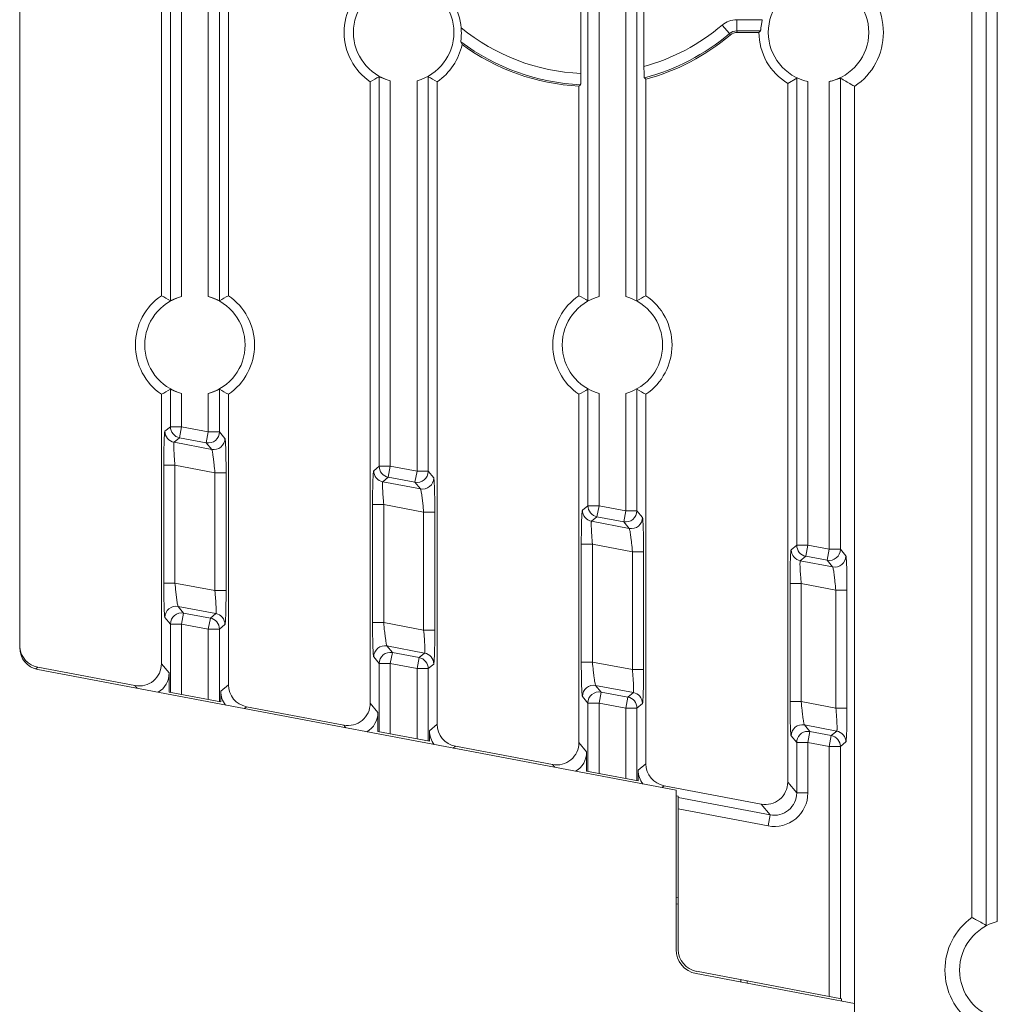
# Model space of a CAD drawing. Header units: millimetres. Extents: x 1111 to 2862, y 128 to 537.
# Tile 8 of 14: x 2570 to 2614, y 339 to 383. Entities that reach past the tile are written whole.
import ezdxf

# ---------------------------------------------------------------- set-up
doc = ezdxf.new("R2010")
doc.units = ezdxf.units.MM
doc.header["$LTSCALE"] = 10
doc.layers.get('0').update_dxf_attribs({"linetype": 'CONTINUOUS', "lineweight": 15})

msp = doc.modelspace()

# ---------------------------------------------------------------- linework, layer by layer
at = {"color": 7, "linetype": 'Continuous'}
for p, q in [((2569.983, 354.935), (2569.983, 396.987)), ((2576.333, 370.694), (2576.333, 394.279)), ((2576.736, 370.47), (2576.736, 394.503)), ((2577.235, 394.318), (2577.235, 370.656)), ((2578.431, 370.656), (2578.431, 394.318)), ((2578.931, 394.503), (2578.931, 370.47)), ((2579.333, 370.694), (2579.333, 394.279)), ((2595.121, 394.326), (2595.121, 380.646)), ((2595.436, 370.47), (2595.436, 394.503)), ((2595.935, 394.318), (2595.935, 370.656)), ((2597.131, 370.656), (2597.131, 394.318)), ((2597.631, 394.503), (2597.631, 370.47)), ((2597.946, 394.326), (2597.946, 380.963)), ((2613.273, 394.483), (2613.273, 342.49)), ((2613.773, 394.308), (2613.773, 342.666)), ((2612.633, 342.844), (2612.633, 394.129)), ((2601.776, 382.438), (2601.452, 382.818)), ((2602.1, 383.057), (2603.247, 383.057)), ((2602.1, 383.057), (2602.1, 382.557)), ((2601.803, 382.368), (2601.776, 382.438)), ((2603.167, 382.557), (2602.1, 382.557)), ((2602.126, 382.487), (2602.1, 382.557)), ((2603.096, 382.487), (2602.126, 382.487)), ((2585.683, 352.444), (2585.683, 380.279)), ((2586.086, 363.056), (2586.086, 380.503)), ((2586.585, 380.318), (2586.585, 363.056)), ((2587.781, 362.83), (2587.781, 380.318)), ((2588.281, 380.503), (2588.281, 362.83)), ((2588.683, 351.498), (2588.683, 380.279)), ((2598.033, 370.694), (2598.033, 380.396)), ((2604.786, 380.442), (2604.383, 380.203)), ((2604.383, 380.203), (2604.383, 348.906)), ((2604.786, 359.518), (2604.786, 380.442)), ((2605.285, 380.288), (2605.285, 359.518)), ((2606.244, 359.337), (2606.244, 380.288)), ((2606.744, 380.442), (2606.744, 359.337)), ((2595.033, 370.694), (2595.033, 380.08)), ((2607.383, 285.187), (2607.383, 380.073)), ((2576.736, 364.825), (2576.736, 366.503)), ((2578.931, 366.503), (2578.931, 364.598)), ((2595.436, 361.287), (2595.436, 366.503)), ((2597.631, 366.503), (2597.631, 361.061)), ((2576.333, 354.213), (2576.333, 366.279)), ((2577.235, 366.318), (2577.235, 364.825)), ((2578.431, 364.598), (2578.431, 366.318)), ((2579.333, 353.267), (2579.333, 366.279)), ((2595.033, 350.675), (2595.033, 366.279)), ((2595.935, 366.318), (2595.935, 361.287)), ((2597.131, 361.061), (2597.131, 366.318)), ((2598.033, 349.729), (2598.033, 366.279)), ((2576.736, 364.825), (2576.489, 364.621)), ((2576.736, 364.825), (2577.235, 364.825)), ((2577.235, 364.825), (2577.142, 364.334)), ((2578.431, 364.598), (2577.235, 364.825)), ((2576.896, 364.13), (2577.142, 364.334)), ((2578.339, 364.107), (2577.142, 364.334)), ((2578.339, 364.107), (2578.431, 364.598)), ((2578.431, 364.598), (2578.931, 364.598)), ((2579.177, 364.301), (2578.931, 364.598)), ((2576.896, 364.13), (2578.585, 363.81)), ((2578.339, 364.107), (2578.585, 363.81)), ((2576.938, 363.105), (2576.439, 363.105)), ((2576.439, 357.821), (2576.439, 363.105)), ((2576.938, 363.105), (2578.728, 362.766)), ((2576.938, 363.105), (2576.938, 357.821)), ((2586.086, 363.056), (2585.839, 362.852)), ((2586.086, 363.056), (2586.585, 363.056)), ((2586.585, 363.056), (2586.492, 362.565)), ((2587.781, 362.83), (2586.585, 363.056)), ((2578.728, 362.766), (2579.228, 362.766)), ((2578.728, 357.483), (2578.728, 362.766)), ((2579.228, 362.766), (2579.228, 357.483)), ((2586.246, 362.361), (2586.492, 362.565)), ((2587.689, 362.339), (2586.492, 362.565)), ((2587.689, 362.339), (2587.781, 362.83)), ((2587.781, 362.83), (2588.281, 362.83)), ((2588.527, 362.532), (2588.281, 362.83)), ((2586.246, 362.361), (2587.935, 362.041)), ((2587.689, 362.339), (2587.935, 362.041)), ((2586.288, 361.336), (2585.789, 361.336)), ((2585.789, 356.053), (2585.789, 361.336)), ((2586.288, 361.336), (2588.078, 360.997)), ((2586.288, 361.336), (2586.288, 356.053)), ((2595.436, 361.287), (2595.189, 361.083)), ((2595.436, 361.287), (2595.935, 361.287)), ((2595.935, 361.287), (2595.842, 360.796)), ((2597.131, 361.061), (2595.935, 361.287)), ((2588.078, 360.997), (2588.578, 360.997)), ((2588.078, 355.714), (2588.078, 360.997)), ((2588.578, 360.997), (2588.578, 355.714)), ((2595.596, 360.592), (2595.842, 360.796)), ((2597.039, 360.57), (2595.842, 360.796)), ((2597.039, 360.57), (2597.131, 361.061)), ((2597.131, 361.061), (2597.631, 361.061)), ((2597.877, 360.763), (2597.631, 361.061)), ((2595.596, 360.592), (2597.285, 360.272)), ((2597.039, 360.57), (2597.285, 360.272)), ((2595.638, 359.567), (2595.139, 359.567)), ((2595.139, 354.284), (2595.139, 359.567)), ((2595.638, 359.567), (2597.428, 359.228)), ((2595.638, 359.567), (2595.638, 354.284)), ((2604.786, 359.518), (2604.539, 359.314)), ((2604.786, 359.518), (2605.285, 359.518)), ((2605.285, 359.518), (2605.192, 359.027)), ((2606.244, 359.337), (2605.285, 359.518)), ((2597.428, 359.228), (2597.928, 359.228)), ((2597.428, 353.945), (2597.428, 359.228)), ((2597.928, 359.228), (2597.928, 353.945)), ((2604.946, 358.823), (2605.192, 359.027)), ((2606.151, 358.846), (2605.192, 359.027)), ((2606.151, 358.846), (2606.244, 359.337)), ((2606.244, 359.337), (2606.744, 359.337)), ((2606.99, 359.039), (2606.744, 359.337)), ((2604.946, 358.823), (2606.397, 358.548)), ((2606.151, 358.846), (2606.397, 358.548)), ((2576.938, 357.821), (2576.439, 357.821)), ((2578.728, 357.483), (2576.938, 357.821)), ((2604.988, 357.798), (2604.489, 357.798)), ((2604.489, 352.515), (2604.489, 357.798)), ((2604.988, 357.798), (2606.541, 357.504)), ((2604.988, 357.798), (2604.988, 352.515)), ((2578.728, 357.483), (2579.228, 357.483)), ((2606.541, 357.504), (2607.04, 357.504)), ((2606.541, 352.221), (2606.541, 357.504)), ((2607.04, 357.504), (2607.04, 352.221)), ((2578.771, 356.458), (2577.082, 356.777)), ((2577.328, 356.48), (2577.082, 356.777)), ((2577.328, 356.48), (2577.235, 355.989)), ((2577.328, 356.48), (2578.524, 356.254)), ((2578.771, 356.458), (2578.524, 356.254)), ((2576.489, 356.286), (2576.736, 355.989)), ((2577.235, 355.989), (2576.736, 355.989)), ((2576.736, 352.93), (2576.736, 355.989)), ((2577.235, 355.989), (2578.431, 355.763)), ((2577.235, 355.989), (2577.235, 352.836)), ((2578.431, 355.763), (2578.524, 356.254)), ((2578.931, 355.763), (2579.177, 355.967)), ((2586.288, 356.053), (2585.789, 356.053)), ((2588.078, 355.714), (2586.288, 356.053)), ((2578.931, 355.763), (2578.431, 355.763)), ((2578.431, 352.61), (2578.431, 355.763)), ((2578.931, 355.763), (2578.931, 352.515)), ((2588.078, 355.714), (2588.578, 355.714)), ((2588.121, 354.689), (2586.432, 355.008)), ((2586.678, 354.711), (2586.432, 355.008)), ((2586.678, 354.711), (2586.585, 354.22)), ((2586.678, 354.711), (2587.874, 354.485)), ((2588.121, 354.689), (2587.874, 354.485)), ((2576.679, 353.796), (2576.333, 354.213)), ((2585.839, 354.517), (2586.086, 354.22)), ((2586.585, 354.22), (2586.086, 354.22)), ((2586.086, 351.162), (2586.086, 354.22)), ((2586.585, 354.22), (2587.781, 353.994)), ((2586.585, 354.22), (2586.585, 351.067)), ((2587.781, 353.994), (2587.874, 354.485)), ((2588.281, 353.994), (2588.527, 354.198)), ((2595.638, 354.284), (2595.139, 354.284)), ((2597.428, 353.945), (2595.638, 354.284)), ((2570.713, 353.984), (2570.797, 354.054)), ((2575.148, 353.231), (2570.797, 354.054)), ((2599.383, 348.544), (2570.797, 353.952)), ((2576.679, 352.941), (2576.679, 353.796)), ((2588.281, 353.994), (2587.781, 353.994)), ((2587.781, 350.841), (2587.781, 353.994)), ((2588.281, 353.994), (2588.281, 350.746)), ((2597.428, 353.945), (2597.928, 353.945)), ((2579.333, 353.267), (2578.988, 352.981)), ((2575.148, 353.231), (2575.248, 353.11)), ((2576.679, 352.941), (2578.988, 352.504)), ((2578.988, 352.504), (2578.988, 352.981)), ((2597.471, 352.92), (2595.782, 353.239)), ((2596.028, 352.942), (2595.782, 353.239)), ((2596.028, 352.942), (2595.935, 352.451)), ((2596.028, 352.942), (2597.224, 352.716)), ((2597.471, 352.92), (2597.224, 352.716)), ((2586.029, 352.027), (2585.683, 352.444)), ((2595.189, 352.748), (2595.436, 352.451)), ((2595.935, 352.451), (2595.436, 352.451)), ((2595.436, 349.393), (2595.436, 352.451)), ((2595.935, 352.451), (2597.131, 352.225)), ((2595.935, 352.451), (2595.935, 349.298)), ((2597.131, 352.225), (2597.224, 352.716)), ((2597.631, 352.225), (2597.877, 352.429)), ((2604.988, 352.515), (2604.489, 352.515)), ((2606.541, 352.221), (2604.988, 352.515)), ((2580.047, 352.202), (2580.147, 352.285)), ((2584.498, 351.462), (2580.147, 352.285)), ((2586.029, 351.172), (2586.029, 352.027)), ((2597.631, 352.225), (2597.131, 352.225)), ((2597.131, 349.072), (2597.131, 352.225)), ((2597.631, 352.225), (2597.631, 348.977)), ((2606.541, 352.221), (2607.04, 352.221)), ((2588.683, 351.498), (2588.338, 351.212)), ((2584.498, 351.462), (2584.598, 351.341)), ((2586.029, 351.172), (2588.338, 350.735)), ((2588.338, 350.735), (2588.338, 351.212)), ((2606.583, 351.196), (2605.132, 351.47)), ((2605.378, 351.173), (2605.132, 351.47)), ((2605.378, 351.173), (2605.285, 350.682)), ((2605.378, 351.173), (2606.337, 350.992)), ((2606.583, 351.196), (2606.337, 350.992)), ((2595.379, 350.258), (2595.033, 350.675)), ((2604.539, 350.979), (2604.786, 350.682)), ((2605.285, 350.682), (2604.786, 350.682)), ((2604.786, 348.421), (2604.786, 350.682)), ((2605.285, 350.682), (2606.244, 350.501)), ((2605.285, 350.682), (2605.285, 348.421)), ((2606.244, 350.501), (2606.337, 350.992)), ((2606.744, 350.501), (2606.99, 350.705)), ((2589.397, 350.433), (2589.497, 350.516)), ((2593.848, 349.693), (2589.497, 350.516)), ((2595.379, 349.403), (2595.379, 350.258)), ((2606.744, 350.501), (2606.244, 350.501)), ((2606.244, 339.308), (2606.244, 350.501)), ((2606.744, 350.501), (2606.744, 339.208)), ((2598.033, 349.729), (2597.688, 349.443)), ((2593.848, 349.693), (2593.948, 349.572)), ((2595.379, 349.403), (2597.688, 348.967)), ((2597.688, 348.967), (2597.688, 349.443)), ((2604.786, 348.421), (2604.383, 348.906)), ((2598.747, 348.664), (2598.847, 348.747)), ((2603.198, 347.924), (2598.847, 348.747)), ((2599.383, 348.544), (2599.383, 341.415)), ((2604.786, 348.421), (2605.285, 348.421)), ((2599.383, 348.294), (2599.483, 348.275)), ((2599.483, 341.415), (2599.483, 348.275)), ((2599.483, 348.218), (2603.6, 347.439)), ((2599.483, 347.709), (2603.507, 346.948)), ((2603.198, 347.924), (2603.6, 347.439)), ((2603.507, 346.948), (2603.6, 347.439)), ((2599.483, 343.726), (2599.383, 343.745)), ((2599.483, 343.436), (2599.383, 343.455)), ((2600.279, 340.334), (2607.383, 338.99)), ((2600.297, 340.433), (2606.8, 339.202)), ((2602.283, 339.955), (2602.283, 340.057)), ((2602.568, 340.007), (2602.568, 339.901)), ((2606.8, 339.202), (2606.8, 339.101))]:
    msp.add_line(p, q, dxfattribs=at)
for centre, radius, start, end in [((2587.183, 382.487), 2.669, 124.1941, 235.8059), ((2587.183, 382.487), 2.25, 105.416, 254.584), ((2587.183, 382.487), 2.25, 285.416, 74.584), ((2587.183, 382.487), 2.582, 4.625, 56.8258), ((2605.765, 382.487), 2.25, 102.3015, 257.6985), ((2605.765, 382.487), 2.25, 282.3015, 77.6985), ((2605.765, 382.487), 2.907, 303.8439, 56.1561), ((2595.53, 389.767), 9.13, 285.3418, 310.4112), ((2595.53, 389.767), 9.13, 230.7718, 267.427), ((2595.53, 389.767), 9.63, 284.6312, 310.4358), ((2595.53, 389.767), 9.7, 284.9529, 310.2898), ((2608.328, 377.255), 7.399, 134.2258, 135.0026), ((2605.765, 382.487), 2.669, 180, 238.8344), ((2587.183, 382.487), 2.669, 304.1941, 348.255), ((2581.829, 378.884), 8.535, 21.0056, 21.8987), ((2595.53, 389.767), 9.63, 233.0935, 267.4603), ((2595.53, 389.767), 9.7, 233.7625, 267.0621), ((2580.967, 389.206), 10.096, 297.8498, 300.4637), ((2593.4, 389.206), 10.096, 239.5363, 242.1502), ((2617.327, 405.519), 31.677, 232.3158, 232.4766), ((2575.739, 400.39), 28.014, 313.5309, 313.7299), ((2577.833, 368.487), 2.669, 124.1941, 235.8059), ((2577.833, 368.487), 2.25, 105.416, 254.584), ((2571.617, 361.768), 10.096, 59.5363, 62.1502), ((2577.833, 368.487), 2.25, 285.416, 74.584), ((2584.05, 361.768), 10.096, 117.8498, 120.4637), ((2577.833, 368.487), 2.669, 304.1941, 55.8059), ((2596.533, 368.487), 2.669, 124.1941, 235.8059), ((2596.533, 368.487), 2.25, 105.416, 254.584), ((2590.317, 361.768), 10.096, 59.5363, 62.1502), ((2596.533, 368.487), 2.25, 285.416, 74.584), ((2602.75, 361.768), 10.096, 117.8498, 120.4637), ((2596.533, 368.487), 2.669, 304.1941, 55.8059), ((2571.617, 375.206), 10.096, 297.8498, 300.4637), ((2584.05, 375.206), 10.096, 239.5363, 242.1502), ((2590.317, 375.206), 10.096, 297.8498, 300.4637), ((2602.75, 375.206), 10.096, 239.5363, 242.1502), ((2578.431, 364.599), 0.5, 259.3923, 359.8946), ((2578.677, 364.302), 0.5, 259.3938, 359.8964), ((2587.781, 362.83), 0.5, 259.3923, 359.8946), ((2588.027, 362.533), 0.5, 259.3938, 359.8964), ((2597.131, 361.062), 0.5, 259.3923, 359.8946), ((2597.377, 360.764), 0.5, 259.3938, 359.8964), ((2606.243, 359.338), 0.5, 259.3923, 359.8946), ((2606.489, 359.04), 0.5, 259.3938, 359.8964), ((2576.99, 356.285), 0.5, 79.3938, 179.8963), ((2577.236, 355.988), 0.5, 79.3923, 179.8946), ((2586.34, 354.516), 0.5, 79.3938, 179.8963), ((2570.983, 354.935), 1, 180, 259.2869), ((2586.586, 354.219), 0.5, 79.3923, 179.8946), ((2595.69, 352.747), 0.5, 79.3938, 179.8963), ((2595.936, 352.45), 0.5, 79.3923, 179.8946), ((2605.04, 350.979), 0.5, 79.3938, 179.8963), ((2605.286, 350.681), 0.501, 169.2975, 179.9036), ((2603.787, 348.42), 1.499, 259.2637, 0.0209), ((2614.333, 340.487), 2.907, 125.7955, 234.2045), ((2614.333, 340.487), 2.25, 104.4287, 255.5713), ((2600.483, 341.415), 1.1, 180, 259.2869), ((2600.483, 341.415), 1, 180, 259.2869)]:
    msp.add_arc(centre, radius, start, end, dxfattribs=at)
for centre, major_axis, ratio, start_param, end_param in [((2570.984, 355.037), (0.771, 0.639), 0.998973, 2.549781, 3.832997), ((2575.333, 354.214), (-0.639, 0.771), 0.998505, -4.019746, -2.26344), ((2575.678, 353.797), (0.639, -0.771), 0.998505, -0.164265, 0.878153), ((2580.334, 353.268), (0.771, 0.639), 0.998973, 2.450189, 3.832997), ((2579.988, 352.982), (0.771, 0.639), 0.998973, 8.733374, 9.40408), ((2584.683, 352.445), (-0.639, 0.771), 0.998505, -4.019746, -2.26344), ((2585.028, 352.028), (0.639, -0.771), 0.998505, -0.164265, 0.878153), ((2589.684, 351.499), (0.771, 0.639), 0.998973, 2.450189, 3.832997), ((2589.338, 351.213), (0.771, 0.639), 0.998973, 8.733374, 9.40408), ((2594.033, 350.676), (-0.639, 0.771), 0.998505, -4.019746, -2.26344), ((2594.378, 350.259), (0.639, -0.771), 0.998505, -0.164265, 0.878153), ((2599.034, 349.73), (0.771, 0.639), 0.998973, 2.450189, 3.832997), ((2598.688, 349.444), (0.771, 0.639), 0.998973, 8.733374, 9.40408), ((2603.383, 348.907), (-0.639, 0.771), 0.998505, -4.019746, -2.26344)]:
    msp.add_ellipse(centre, major_axis=major_axis, ratio=ratio, start_param=start_param, end_param=end_param, dxfattribs=at)
for points, knots in [([(2602.1, 383.057), (2601.983, 383.057), (2601.746, 383.014), (2601.538, 382.892), (2601.449, 382.816)], [0, 0, 0, 0, 0.499958, 1, 1, 1, 1]), ([(2603.167, 382.557), (2603.17, 382.56), (2603.171, 382.577), (2603.177, 382.606), (2603.181, 382.653), (2603.188, 382.715), (2603.198, 382.79), (2603.215, 382.905), (2603.233, 382.995), (2603.247, 383.057)], [0, 0, 0, 0, 0.026062, 0.087387, 0.182275, 0.307008, 0.457123, 0.627047, 1, 1, 1, 1]), ([(2589.757, 382.695), (2589.762, 382.623), (2589.768, 382.485), (2589.764, 382.319), (2589.756, 382.203), (2589.75, 382.139), (2589.749, 382.096), (2589.745, 382.073), (2589.748, 382.067)], [0, 0, 0, 0, 0.343963, 0.659333, 0.791556, 0.897115, 0.968286, 1, 1, 1, 1]), ([(2595.104, 380.147), (2595.107, 380.15), (2595.107, 380.166), (2595.112, 380.195), (2595.113, 380.242), (2595.116, 380.303), (2595.118, 380.377), (2595.12, 380.493), (2595.121, 380.584), (2595.121, 380.646)], [0, 0, 0, 0, 0.025667, 0.086573, 0.181056, 0.30545, 0.455359, 0.62543, 1, 1, 1, 1]), ([(2597.946, 380.963), (2597.946, 380.899), (2597.947, 380.806), (2597.949, 380.688), (2597.95, 380.612), (2597.953, 380.548), (2597.955, 380.499), (2597.96, 380.47), (2597.959, 380.452), (2597.963, 380.45)], [0, 0, 0, 0, 0.371118, 0.540941, 0.691649, 0.817555, 0.913499, 0.974978, 1, 1, 1, 1]), ([(2586.585, 380.318), (2586.523, 380.335), (2586.433, 380.363), (2586.319, 380.406), (2586.246, 380.436), (2586.184, 380.462), (2586.136, 380.486), (2586.106, 380.495), (2586.089, 380.506), (2586.086, 380.503)], [0, 0, 0, 0, 0.363668, 0.531189, 0.681604, 0.809753, 0.909435, 0.974277, 1, 1, 1, 1]), ([(2606.744, 380.442), (2606.74, 380.444), (2606.723, 380.435), (2606.694, 380.428), (2606.646, 380.408), (2606.585, 380.386), (2606.511, 380.361), (2606.397, 380.325), (2606.306, 380.302), (2606.244, 380.288)], [0, 0, 0, 0, 0.025404, 0.089034, 0.187307, 0.314504, 0.464833, 0.633122, 1, 1, 1, 1]), ([(2607.383, 380.073), (2607.33, 380.101), (2607.113, 380.219), (2606.901, 380.343), (2606.744, 380.442)], [0, 0, 0, 0, 0.246351, 1, 1, 1, 1]), ([(2576.736, 370.47), (2576.739, 370.468), (2576.756, 370.479), (2576.786, 370.487), (2576.834, 370.511), (2576.896, 370.537), (2576.969, 370.567), (2577.083, 370.61), (2577.173, 370.638), (2577.235, 370.656)], [0, 0, 0, 0, 0.025723, 0.09056, 0.190225, 0.318338, 0.468726, 0.63627, 1, 1, 1, 1]), ([(2578.431, 370.656), (2578.494, 370.638), (2578.584, 370.61), (2578.698, 370.567), (2578.771, 370.537), (2578.832, 370.511), (2578.881, 370.487), (2578.91, 370.479), (2578.927, 370.468), (2578.931, 370.47)], [0, 0, 0, 0, 0.363668, 0.531189, 0.681604, 0.809753, 0.909435, 0.974277, 1, 1, 1, 1]), ([(2577.235, 366.318), (2577.173, 366.335), (2577.083, 366.363), (2576.969, 366.406), (2576.896, 366.436), (2576.834, 366.462), (2576.786, 366.486), (2576.756, 366.495), (2576.739, 366.506), (2576.736, 366.503)], [0, 0, 0, 0, 0.363668, 0.531189, 0.681604, 0.809753, 0.909435, 0.974277, 1, 1, 1, 1]), ([(2578.931, 366.503), (2578.927, 366.506), (2578.91, 366.495), (2578.881, 366.486), (2578.833, 366.462), (2578.771, 366.436), (2578.698, 366.406), (2578.584, 366.363), (2578.494, 366.335), (2578.431, 366.318)], [0, 0, 0, 0, 0.025723, 0.09056, 0.190225, 0.318338, 0.468726, 0.63627, 1, 1, 1, 1]), ([(2577.142, 364.334), (2577.031, 364.355), (2576.818, 364.479), (2576.736, 364.712), (2576.736, 364.825)], [0, 0, 0, 0, 0.5, 1, 1, 1, 1]), ([(2576.489, 364.621), (2576.486, 364.618), (2576.483, 364.604), (2576.478, 364.58), (2576.474, 364.54), (2576.467, 364.461), (2576.46, 364.332), (2576.452, 364.145), (2576.446, 363.919), (2576.44, 363.568), (2576.439, 363.294), (2576.439, 363.105)], [0, 0, 0, 0, 0.008168, 0.025289, 0.051424, 0.086403, 0.181375, 0.306571, 0.456964, 0.626875, 1, 1, 1, 1]), ([(2576.896, 364.13), (2576.787, 364.151), (2576.573, 364.273), (2576.489, 364.506), (2576.489, 364.621)], [0, 0, 0, 0, 0.493106, 1, 1, 1, 1]), ([(2579.228, 362.766), (2579.228, 362.956), (2579.226, 363.232), (2579.22, 363.585), (2579.214, 363.812), (2579.207, 364.002), (2579.2, 364.134), (2579.193, 364.215), (2579.189, 364.256), (2579.184, 364.283), (2579.18, 364.298), (2579.177, 364.301)], [0, 0, 0, 0, 0.370134, 0.538865, 0.688595, 0.813865, 0.909767, 0.945507, 0.972568, 0.990743, 1, 1, 1, 1]), ([(2576.938, 363.105), (2576.927, 363.232), (2576.912, 363.418), (2576.897, 363.656), (2576.889, 363.808), (2576.884, 363.935), (2576.884, 364.022), (2576.886, 364.075), (2576.888, 364.102), (2576.891, 364.119), (2576.893, 364.128), (2576.896, 364.13)], [0, 0, 0, 0, 0.37411, 0.544341, 0.694574, 0.818772, 0.913066, 0.947983, 0.974233, 0.99152, 1, 1, 1, 1]), ([(2578.585, 363.81), (2578.593, 363.804), (2578.6, 363.768), (2578.616, 363.705), (2578.632, 363.604), (2578.651, 363.476), (2578.671, 363.321), (2578.698, 363.082), (2578.717, 362.895), (2578.728, 362.766)], [0, 0, 0, 0, 0.029829, 0.094412, 0.19082, 0.315638, 0.464924, 0.632907, 1, 1, 1, 1]), ([(2586.492, 362.565), (2586.381, 362.586), (2586.168, 362.71), (2586.086, 362.943), (2586.086, 363.056)], [0, 0, 0, 0, 0.5, 1, 1, 1, 1]), ([(2585.839, 362.852), (2585.836, 362.849), (2585.833, 362.835), (2585.828, 362.811), (2585.824, 362.771), (2585.817, 362.693), (2585.81, 362.563), (2585.802, 362.376), (2585.796, 362.151), (2585.79, 361.8), (2585.789, 361.525), (2585.789, 361.336)], [0, 0, 0, 0, 0.008168, 0.025289, 0.051424, 0.086403, 0.181375, 0.306571, 0.456964, 0.626875, 1, 1, 1, 1]), ([(2586.246, 362.361), (2586.137, 362.382), (2585.923, 362.504), (2585.839, 362.737), (2585.839, 362.852)], [0, 0, 0, 0, 0.493106, 1, 1, 1, 1]), ([(2588.578, 360.997), (2588.578, 361.187), (2588.576, 361.463), (2588.57, 361.816), (2588.564, 362.043), (2588.557, 362.233), (2588.55, 362.365), (2588.543, 362.446), (2588.539, 362.487), (2588.534, 362.514), (2588.53, 362.529), (2588.527, 362.532)], [0, 0, 0, 0, 0.370134, 0.538865, 0.688595, 0.813865, 0.909767, 0.945507, 0.972568, 0.990743, 1, 1, 1, 1]), ([(2586.288, 361.336), (2586.277, 361.463), (2586.262, 361.649), (2586.247, 361.887), (2586.239, 362.039), (2586.234, 362.166), (2586.234, 362.253), (2586.236, 362.306), (2586.238, 362.333), (2586.241, 362.35), (2586.243, 362.359), (2586.246, 362.361)], [0, 0, 0, 0, 0.37411, 0.544341, 0.694574, 0.818772, 0.913066, 0.947983, 0.974233, 0.99152, 1, 1, 1, 1]), ([(2587.935, 362.041), (2587.943, 362.035), (2587.95, 361.999), (2587.966, 361.936), (2587.982, 361.835), (2588.001, 361.707), (2588.021, 361.552), (2588.048, 361.313), (2588.067, 361.126), (2588.078, 360.997)], [0, 0, 0, 0, 0.029829, 0.094412, 0.19082, 0.315638, 0.464924, 0.632907, 1, 1, 1, 1]), ([(2595.842, 360.796), (2595.731, 360.817), (2595.518, 360.941), (2595.436, 361.174), (2595.436, 361.287)], [0, 0, 0, 0, 0.5, 1, 1, 1, 1]), ([(2595.189, 361.083), (2595.186, 361.08), (2595.183, 361.067), (2595.178, 361.042), (2595.174, 361.002), (2595.167, 360.924), (2595.16, 360.794), (2595.152, 360.607), (2595.146, 360.382), (2595.14, 360.031), (2595.139, 359.756), (2595.139, 359.567)], [0, 0, 0, 0, 0.008168, 0.025289, 0.051424, 0.086403, 0.181375, 0.306571, 0.456964, 0.626875, 1, 1, 1, 1]), ([(2595.596, 360.592), (2595.487, 360.613), (2595.273, 360.735), (2595.189, 360.968), (2595.189, 361.083)], [0, 0, 0, 0, 0.493106, 1, 1, 1, 1]), ([(2597.928, 359.228), (2597.928, 359.418), (2597.926, 359.694), (2597.92, 360.047), (2597.914, 360.274), (2597.907, 360.464), (2597.9, 360.596), (2597.893, 360.677), (2597.889, 360.718), (2597.884, 360.745), (2597.88, 360.76), (2597.877, 360.763)], [0, 0, 0, 0, 0.370134, 0.538865, 0.688595, 0.813865, 0.909767, 0.945507, 0.972568, 0.990743, 1, 1, 1, 1]), ([(2595.638, 359.567), (2595.627, 359.695), (2595.612, 359.881), (2595.597, 360.118), (2595.589, 360.27), (2595.584, 360.397), (2595.584, 360.484), (2595.586, 360.537), (2595.588, 360.564), (2595.591, 360.581), (2595.593, 360.591), (2595.596, 360.592)], [0, 0, 0, 0, 0.37411, 0.544341, 0.694574, 0.818772, 0.913066, 0.947983, 0.974233, 0.99152, 1, 1, 1, 1]), ([(2597.285, 360.272), (2597.293, 360.266), (2597.3, 360.23), (2597.316, 360.167), (2597.332, 360.067), (2597.351, 359.938), (2597.371, 359.784), (2597.398, 359.544), (2597.417, 359.357), (2597.428, 359.228)], [0, 0, 0, 0, 0.029829, 0.094412, 0.19082, 0.315638, 0.464924, 0.632907, 1, 1, 1, 1]), ([(2605.192, 359.027), (2605.081, 359.048), (2604.868, 359.172), (2604.786, 359.405), (2604.786, 359.518)], [0, 0, 0, 0, 0.5, 1, 1, 1, 1]), ([(2604.539, 359.314), (2604.536, 359.311), (2604.533, 359.298), (2604.528, 359.273), (2604.524, 359.233), (2604.517, 359.155), (2604.51, 359.026), (2604.502, 358.838), (2604.496, 358.613), (2604.49, 358.262), (2604.489, 357.987), (2604.489, 357.798)], [0, 0, 0, 0, 0.008168, 0.025289, 0.051424, 0.086403, 0.181375, 0.306571, 0.456964, 0.626875, 1, 1, 1, 1]), ([(2604.946, 358.823), (2604.837, 358.844), (2604.623, 358.966), (2604.539, 359.199), (2604.539, 359.314)], [0, 0, 0, 0, 0.493106, 1, 1, 1, 1]), ([(2607.04, 357.504), (2607.04, 357.694), (2607.039, 357.97), (2607.033, 358.323), (2607.027, 358.55), (2607.019, 358.74), (2607.012, 358.872), (2607.005, 358.953), (2607.001, 358.994), (2606.996, 359.021), (2606.993, 359.036), (2606.99, 359.039)], [0, 0, 0, 0, 0.370134, 0.538865, 0.688595, 0.813865, 0.909767, 0.945507, 0.972568, 0.990743, 1, 1, 1, 1]), ([(2604.988, 357.798), (2604.977, 357.926), (2604.962, 358.112), (2604.947, 358.349), (2604.939, 358.502), (2604.934, 358.628), (2604.934, 358.715), (2604.936, 358.768), (2604.938, 358.795), (2604.941, 358.812), (2604.943, 358.822), (2604.946, 358.823)], [0, 0, 0, 0, 0.37411, 0.544341, 0.694574, 0.818772, 0.913066, 0.947983, 0.974233, 0.99152, 1, 1, 1, 1]), ([(2606.397, 358.548), (2606.405, 358.542), (2606.412, 358.506), (2606.429, 358.443), (2606.445, 358.343), (2606.464, 358.214), (2606.483, 358.06), (2606.511, 357.82), (2606.529, 357.633), (2606.541, 357.504)], [0, 0, 0, 0, 0.029829, 0.094412, 0.19082, 0.315638, 0.464924, 0.632907, 1, 1, 1, 1]), ([(2576.439, 357.821), (2576.439, 357.632), (2576.44, 357.356), (2576.446, 357.003), (2576.452, 356.775), (2576.46, 356.585), (2576.467, 356.454), (2576.474, 356.373), (2576.478, 356.331), (2576.483, 356.304), (2576.486, 356.29), (2576.489, 356.286)], [0, 0, 0, 0, 0.370134, 0.538865, 0.688595, 0.813865, 0.909767, 0.945507, 0.972568, 0.990743, 1, 1, 1, 1]), ([(2577.082, 356.777), (2577.074, 356.784), (2577.067, 356.82), (2577.05, 356.882), (2577.035, 356.983), (2577.015, 357.112), (2576.996, 357.266), (2576.968, 357.505), (2576.95, 357.693), (2576.938, 357.821)], [0, 0, 0, 0, 0.029829, 0.094412, 0.19082, 0.315638, 0.464924, 0.632907, 1, 1, 1, 1]), ([(2578.728, 357.483), (2578.74, 357.355), (2578.755, 357.169), (2578.77, 356.931), (2578.778, 356.779), (2578.782, 356.653), (2578.783, 356.566), (2578.781, 356.513), (2578.779, 356.486), (2578.776, 356.469), (2578.773, 356.459), (2578.771, 356.458)], [0, 0, 0, 0, 0.37411, 0.544341, 0.694574, 0.818772, 0.913066, 0.947983, 0.974233, 0.99152, 1, 1, 1, 1]), ([(2579.177, 355.967), (2579.181, 355.969), (2579.184, 355.983), (2579.189, 356.008), (2579.193, 356.048), (2579.2, 356.126), (2579.207, 356.255), (2579.214, 356.443), (2579.22, 356.668), (2579.226, 357.019), (2579.228, 357.294), (2579.228, 357.483)], [0, 0, 0, 0, 0.008168, 0.025289, 0.051424, 0.086403, 0.181375, 0.306571, 0.456964, 0.626875, 1, 1, 1, 1]), ([(2578.771, 356.458), (2578.88, 356.437), (2579.094, 356.315), (2579.177, 356.081), (2579.177, 355.967)], [0, 0, 0, 0, 0.493106, 1, 1, 1, 1]), ([(2578.524, 356.254), (2578.635, 356.233), (2578.849, 356.109), (2578.931, 355.876), (2578.931, 355.763)], [0, 0, 0, 0, 0.5, 1, 1, 1, 1]), ([(2585.789, 356.053), (2585.789, 355.863), (2585.79, 355.587), (2585.796, 355.234), (2585.802, 355.006), (2585.81, 354.816), (2585.817, 354.685), (2585.824, 354.604), (2585.828, 354.562), (2585.833, 354.535), (2585.836, 354.521), (2585.839, 354.517)], [0, 0, 0, 0, 0.370134, 0.538865, 0.688595, 0.813865, 0.909767, 0.945507, 0.972568, 0.990743, 1, 1, 1, 1]), ([(2586.432, 355.008), (2586.424, 355.015), (2586.417, 355.051), (2586.4, 355.113), (2586.385, 355.214), (2586.365, 355.343), (2586.346, 355.497), (2586.318, 355.736), (2586.3, 355.924), (2586.288, 356.053)], [0, 0, 0, 0, 0.029829, 0.094412, 0.19082, 0.315638, 0.464924, 0.632907, 1, 1, 1, 1]), ([(2588.078, 355.714), (2588.09, 355.586), (2588.105, 355.4), (2588.12, 355.163), (2588.128, 355.01), (2588.132, 354.884), (2588.133, 354.797), (2588.131, 354.744), (2588.129, 354.717), (2588.126, 354.7), (2588.123, 354.69), (2588.121, 354.689)], [0, 0, 0, 0, 0.37411, 0.544341, 0.694574, 0.818772, 0.913066, 0.947983, 0.974233, 0.99152, 1, 1, 1, 1]), ([(2588.527, 354.198), (2588.531, 354.2), (2588.534, 354.214), (2588.539, 354.239), (2588.543, 354.279), (2588.55, 354.357), (2588.557, 354.486), (2588.564, 354.674), (2588.57, 354.899), (2588.576, 355.25), (2588.578, 355.525), (2588.578, 355.714)], [0, 0, 0, 0, 0.008168, 0.025289, 0.051424, 0.086403, 0.181375, 0.306571, 0.456964, 0.626875, 1, 1, 1, 1]), ([(2588.121, 354.689), (2588.23, 354.668), (2588.444, 354.546), (2588.527, 354.312), (2588.527, 354.198)], [0, 0, 0, 0, 0.493106, 1, 1, 1, 1]), ([(2587.874, 354.485), (2587.985, 354.464), (2588.199, 354.34), (2588.281, 354.107), (2588.281, 353.994)], [0, 0, 0, 0, 0.5, 1, 1, 1, 1]), ([(2595.139, 354.284), (2595.139, 354.094), (2595.14, 353.818), (2595.146, 353.465), (2595.152, 353.237), (2595.16, 353.048), (2595.167, 352.916), (2595.174, 352.835), (2595.178, 352.793), (2595.183, 352.767), (2595.186, 352.752), (2595.189, 352.748)], [0, 0, 0, 0, 0.370134, 0.538865, 0.688595, 0.813865, 0.909767, 0.945507, 0.972568, 0.990743, 1, 1, 1, 1]), ([(2595.782, 353.239), (2595.774, 353.246), (2595.767, 353.282), (2595.75, 353.345), (2595.735, 353.445), (2595.715, 353.574), (2595.696, 353.728), (2595.668, 353.967), (2595.65, 354.155), (2595.638, 354.284)], [0, 0, 0, 0, 0.029829, 0.094412, 0.19082, 0.315638, 0.464924, 0.632907, 1, 1, 1, 1]), ([(2597.428, 353.945), (2597.44, 353.817), (2597.455, 353.631), (2597.47, 353.394), (2597.478, 353.241), (2597.482, 353.115), (2597.483, 353.028), (2597.481, 352.975), (2597.479, 352.948), (2597.476, 352.931), (2597.473, 352.921), (2597.471, 352.92)], [0, 0, 0, 0, 0.37411, 0.544341, 0.694574, 0.818772, 0.913066, 0.947983, 0.974233, 0.99152, 1, 1, 1, 1]), ([(2597.877, 352.429), (2597.881, 352.432), (2597.884, 352.445), (2597.889, 352.47), (2597.893, 352.51), (2597.9, 352.588), (2597.907, 352.717), (2597.914, 352.905), (2597.92, 353.13), (2597.926, 353.481), (2597.928, 353.756), (2597.928, 353.945)], [0, 0, 0, 0, 0.008168, 0.025289, 0.051424, 0.086403, 0.181375, 0.306571, 0.456964, 0.626875, 1, 1, 1, 1]), ([(2597.471, 352.92), (2597.58, 352.899), (2597.794, 352.777), (2597.877, 352.543), (2597.877, 352.429)], [0, 0, 0, 0, 0.493106, 1, 1, 1, 1]), ([(2597.224, 352.716), (2597.335, 352.695), (2597.549, 352.571), (2597.631, 352.338), (2597.631, 352.225)], [0, 0, 0, 0, 0.5, 1, 1, 1, 1]), ([(2604.489, 352.515), (2604.489, 352.325), (2604.49, 352.049), (2604.496, 351.696), (2604.502, 351.469), (2604.51, 351.279), (2604.517, 351.147), (2604.524, 351.066), (2604.528, 351.025), (2604.533, 350.998), (2604.536, 350.983), (2604.539, 350.979)], [0, 0, 0, 0, 0.370134, 0.538865, 0.688595, 0.813865, 0.909767, 0.945507, 0.972568, 0.990743, 1, 1, 1, 1]), ([(2605.132, 351.47), (2605.124, 351.477), (2605.117, 351.513), (2605.1, 351.576), (2605.085, 351.676), (2605.065, 351.805), (2605.046, 351.959), (2605.018, 352.199), (2605, 352.386), (2604.988, 352.515)], [0, 0, 0, 0, 0.029829, 0.094412, 0.19082, 0.315638, 0.464924, 0.632907, 1, 1, 1, 1]), ([(2606.541, 352.221), (2606.552, 352.093), (2606.567, 351.907), (2606.583, 351.67), (2606.591, 351.517), (2606.595, 351.391), (2606.595, 351.304), (2606.593, 351.251), (2606.591, 351.224), (2606.589, 351.207), (2606.586, 351.197), (2606.583, 351.196)], [0, 0, 0, 0, 0.37411, 0.544341, 0.694574, 0.818772, 0.913066, 0.947983, 0.974233, 0.99152, 1, 1, 1, 1]), ([(2606.99, 350.705), (2606.993, 350.708), (2606.996, 350.721), (2607.001, 350.746), (2607.005, 350.786), (2607.012, 350.864), (2607.019, 350.993), (2607.027, 351.181), (2607.033, 351.406), (2607.039, 351.757), (2607.04, 352.032), (2607.04, 352.221)], [0, 0, 0, 0, 0.008168, 0.025289, 0.051424, 0.086403, 0.181375, 0.306571, 0.456964, 0.626875, 1, 1, 1, 1]), ([(2604.794, 350.774), (2604.818, 350.9), (2604.972, 351.141), (2605.253, 351.197), (2605.378, 351.173)], [0, 0, 0, 0, 0.500032, 1, 1, 1, 1]), ([(2606.583, 351.196), (2606.693, 351.175), (2606.906, 351.053), (2606.99, 350.819), (2606.99, 350.705)], [0, 0, 0, 0, 0.493106, 1, 1, 1, 1]), ([(2604.786, 348.421), (2604.786, 348.137), (2604.516, 347.54), (2603.879, 347.386), (2603.6, 347.439)], [0, 0, 0, 0, 0.500004, 1, 1, 1, 1]), ([(2612.633, 342.844), (2612.687, 342.817), (2612.903, 342.704), (2613.116, 342.585), (2613.273, 342.49)], [0, 0, 0, 0, 0.246634, 1, 1, 1, 1])]:
    msp.add_open_spline(points, degree=3, knots=knots, dxfattribs=at)
for points in [[(2601.776, 382.438), (2601.864, 382.512), (2601.985, 382.557), (2602.1, 382.557)], [(2601.803, 382.368), (2601.891, 382.442), (2602.011, 382.487), (2602.126, 382.487)], [(2606.337, 350.992), (2606.448, 350.971), (2606.662, 350.847), (2606.744, 350.614), (2606.744, 350.501)]]:
    msp.add_open_spline(points, degree=3, dxfattribs=at)

doc.saveas('drawing.dxf')
